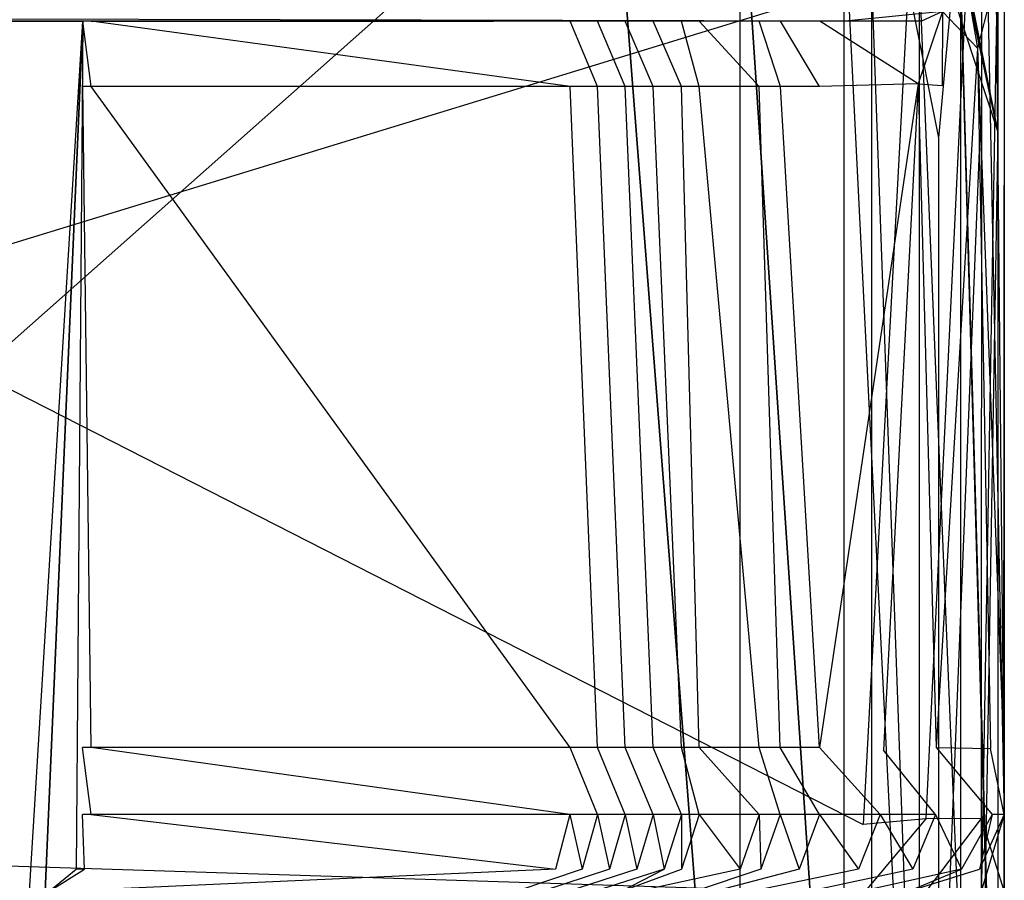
# Model space of a CAD drawing. Extents: x 0 to 0.376, y -0.701 to 0.
# Tile 61 of 62: x 0.293 to 0.373, y -0.104 to -0.035. Entities that reach past the tile are written whole.
import ezdxf

# ---------------------------------------------------------------- set-up
doc = ezdxf.new("R2010")
doc.units = 0
doc.layers.add('L0_WC_N_567710__1___REPLACEMTFO', color=7, linetype='CONTINUOUS')
doc.layers.add('L5_SP_LKASTEN_N_567710__0___REP', color=7, linetype='CONTINUOUS')

msp = doc.modelspace()

# ---------------------------------------------------------------- linework, layer by layer
at = {"layer": 'L0_WC_N_567710__1___REPLACEMTFO', "color": 8}
for points, invisible_edges in [([(0.371149, -0.006246, 0.39894), (0.366596, -0.006419, 0.400031), (0.366663, -0.099438, 0.400031), (0.371149, -0.006246, 0.39894)], 14), ([(0.371149, -0.006246, 0.39894), (0.366663, -0.099438, 0.400031), (0.371138, -0.099419, 0.398817), (0.371149, -0.006246, 0.39894)], 14), ([(0.372988, -0.09941, 0.394354), (0.371149, -0.006246, 0.39894), (0.371138, -0.099419, 0.398817), (0.372988, -0.09941, 0.394354)], 13), ([(0.371149, -0.006246, 0.39894), (0.372988, -0.09941, 0.394354), (0.372999, -0.006237, 0.394477), (0.371149, -0.006246, 0.39894)], 14), ([(0.372988, -0.005678, 0.355492), (0.372988, -0.099366, 0.361514), (0.372988, -0.005622, 0.352803), (0.372988, -0.005678, 0.355492)], 14), ([(0.372988, -0.099355, 0.356548), (0.372988, -0.005622, 0.352803), (0.372988, -0.099366, 0.361514), (0.372988, -0.099355, 0.356548)], 13), ([(0.372988, -0.005622, 0.352803), (0.372988, -0.099355, 0.356548), (0.372988, -0.018012, 0.350519), (0.372988, -0.005622, 0.352803)], 14), ([(0.372988, -0.005678, 0.355492), (0.372988, -0.006125, 0.390235), (0.372988, -0.099402, 0.389944), (0.372988, -0.005678, 0.355492)], 14), ([(0.372988, -0.099366, 0.361514), (0.372988, -0.005678, 0.355492), (0.372988, -0.099402, 0.389944), (0.372988, -0.099366, 0.361514)], 13), ([(0.372999, -0.006237, 0.394477), (0.372988, -0.099402, 0.389944), (0.372988, -0.006125, 0.390235), (0.372999, -0.006237, 0.394477)], 14), ([(0.372988, -0.099402, 0.389944), (0.372999, -0.006237, 0.394477), (0.372988, -0.09941, 0.394354), (0.372988, -0.099402, 0.389944)], 13), ([(0.36161, -0.099906, 0.400031), (0.366596, -0.006419, 0.400031), (0.361576, -0.011627, 0.400031), (0.36161, -0.099906, 0.400031)], 13), ([(0.366596, -0.006419, 0.400031), (0.36161, -0.099906, 0.400031), (0.366663, -0.099438, 0.400031), (0.366596, -0.006419, 0.400031)], 14), ([(0.36161, -0.099906, 0.400031), (0.18806, -0.011476, 0.400031), (0.18806, -0.099906, 0.400031), (0.36161, -0.099906, 0.400031)], 13), ([(0.18806, -0.011476, 0.400031), (0.36161, -0.099906, 0.400031), (0.361576, -0.011627, 0.400031), (0.18806, -0.011476, 0.400031)], 14), ([(0.372988, -0.018012, 0.350519), (0.37294, -0.093723, 0.349764), (0.372316, -0.031475, 0.346355), (0.372988, -0.018012, 0.350519)], 14), ([(0.372988, -0.018012, 0.350519), (0.372988, -0.099355, 0.356548), (0.37294, -0.093723, 0.349764), (0.372988, -0.018012, 0.350519)], 14), ([(0.372316, -0.031475, 0.346355), (0.370826, -0.037241, 0.339947), (0.369974, -0.03217, 0.33603), (0.372316, -0.031475, 0.346355)], 14), ([(0.372316, -0.031475, 0.346355), (0.37294, -0.093723, 0.349764), (0.370826, -0.037241, 0.339947), (0.372316, -0.031475, 0.346355)], 14), ([(0.369974, -0.03217, 0.33603), (0.370826, -0.037241, 0.339947), (0.368013, -0.034268, 0.328619), (0.369974, -0.03217, 0.33603)], 14), ([(0.18806, -0.03466, 0.328431), (0.360152, -0.03506, 0.321638), (0.18806, -0.03506, 0.321638), (0.18806, -0.03466, 0.328431)], 13), ([(0.360152, -0.03506, 0.321638), (0.18806, -0.03466, 0.328431), (0.361498, -0.03466, 0.328431), (0.360152, -0.03506, 0.321638)], 14), ([(0.368013, -0.034268, 0.328619), (0.366306, -0.03506, 0.32163), (0.360152, -0.03506, 0.321638), (0.368013, -0.034268, 0.328619)], 14), ([(0.368013, -0.034268, 0.328619), (0.360152, -0.03506, 0.321638), (0.361498, -0.03466, 0.328431), (0.368013, -0.034268, 0.328619)], 14), ([(0.368013, -0.034268, 0.328619), (0.367969, -0.040235, 0.328474), (0.366049, -0.040104, 0.320409), (0.368013, -0.034268, 0.328619)], 14), ([(0.368013, -0.034268, 0.328619), (0.366049, -0.040104, 0.320409), (0.366306, -0.03506, 0.32163), (0.368013, -0.034268, 0.328619)], 14), ([(0.368013, -0.034268, 0.328619), (0.370826, -0.037241, 0.339947), (0.367969, -0.040235, 0.328474), (0.368013, -0.034268, 0.328619)], 14), ([(0.18806, -0.03506, 0.270791), (0.352102, -0.03506, 0.282978), (0.348901, -0.03506, 0.268099), (0.18806, -0.03506, 0.270791)], 13), ([(0.352102, -0.03506, 0.282978), (0.18806, -0.03506, 0.270791), (0.18806, -0.03506, 0.285576), (0.352102, -0.03506, 0.282978)], 14), ([(0.18806, -0.03506, 0.240894), (0.347181, -0.03506, 0.260091), (0.342269, -0.03506, 0.237187), (0.18806, -0.03506, 0.240894)], 13), ([(0.347181, -0.03506, 0.260091), (0.18806, -0.03506, 0.240894), (0.18806, -0.03506, 0.262997), (0.347181, -0.03506, 0.260091)], 14), ([(0.18806, -0.03506, 0.262997), (0.348901, -0.03506, 0.268099), (0.347181, -0.03506, 0.260091), (0.18806, -0.03506, 0.262997)], 13), ([(0.348901, -0.03506, 0.268099), (0.18806, -0.03506, 0.262997), (0.18806, -0.03506, 0.270791), (0.348901, -0.03506, 0.268099)], 14), ([(0.18806, -0.03506, 0.234224), (0.342269, -0.03506, 0.237187), (0.340831, -0.03506, 0.230466), (0.18806, -0.03506, 0.234224)], 13), ([(0.342269, -0.03506, 0.237187), (0.18806, -0.03506, 0.234224), (0.18806, -0.03506, 0.240894), (0.342269, -0.03506, 0.237187)], 14), ([(0.18806, -0.03506, 0.212961), (0.338535, -0.03506, 0.219706), (0.336249, -0.03506, 0.208974), (0.18806, -0.03506, 0.212961)], 13), ([(0.338535, -0.03506, 0.219706), (0.18806, -0.03506, 0.212961), (0.18806, -0.03506, 0.223593), (0.338535, -0.03506, 0.219706)], 14), ([(0.18806, -0.03506, 0.191698), (0.333985, -0.03506, 0.198323), (0.331739, -0.03506, 0.187728), (0.18806, -0.03506, 0.191698)], 13), ([(0.333985, -0.03506, 0.198323), (0.18806, -0.03506, 0.191698), (0.18806, -0.03506, 0.202329), (0.333985, -0.03506, 0.198323)], 14), ([(0.18806, -0.105331), (0.29197, -0.03506), (0.294239, -0.105331), (0.18806, -0.105331)], 10), ([(0.18806, -0.03506, 0.202329), (0.336249, -0.03506, 0.208974), (0.333985, -0.03506, 0.198323), (0.18806, -0.03506, 0.202329)], 13), ([(0.336249, -0.03506, 0.208974), (0.18806, -0.03506, 0.202329), (0.18806, -0.03506, 0.212961), (0.336249, -0.03506, 0.208974)], 14), ([(0.18806, -0.03506, 0.223593), (0.340831, -0.03506, 0.230466), (0.338535, -0.03506, 0.219706), (0.18806, -0.03506, 0.223593)], 13), ([(0.340831, -0.03506, 0.230466), (0.18806, -0.03506, 0.223593), (0.18806, -0.03506, 0.234224), (0.340831, -0.03506, 0.230466)], 14), ([(0.18806, -0.03506, 0.285576), (0.360152, -0.03506, 0.321638), (0.352102, -0.03506, 0.282978), (0.18806, -0.03506, 0.285576)], 13), ([(0.360152, -0.03506, 0.321638), (0.18806, -0.03506, 0.285576), (0.18806, -0.03506, 0.321638), (0.360152, -0.03506, 0.321638)], 14), ([(0.29267, -0.03506, 0.003302), (0.18806, -0.03506, 0.191698), (0.331739, -0.03506, 0.187728), (0.29267, -0.03506, 0.003302)], 14), ([(0.294239, -0.105331), (0.29197, -0.03506), (0.298545, -0.03506), (0.294239, -0.105331)], 13), ([(0.29267, -0.03506, 0.003302), (0.298545, -0.03506), (0.29197, -0.03506), (0.29267, -0.03506, 0.003302)], 13), ([(0.298545, -0.03506), (0.29267, -0.03506, 0.003302), (0.299238, -0.03506, 0.003303), (0.298545, -0.03506)], 14), ([(0.331739, -0.03506, 0.187728), (0.299238, -0.03506, 0.003303), (0.29267, -0.03506, 0.003302), (0.331739, -0.03506, 0.187728)], 13), ([(0.294239, -0.105331), (0.298545, -0.03506), (0.295039, -0.105331), (0.294239, -0.105331)], 10), ([(0.295039, -0.105331), (0.298545, -0.03506), (0.29551, -0.105331), (0.295039, -0.105331)], 13), ([(0.29551, -0.105331), (0.298545, -0.03506), (0.295816, -0.105331), (0.29551, -0.105331)], 10), ([(0.295816, -0.105331), (0.298545, -0.03506), (0.298015, -0.103508), (0.295816, -0.105331)], 13), ([(0.298015, -0.103508), (0.298545, -0.03506), (0.298545, -0.040327), (0.298015, -0.103508)], 15), ([(0.298545, -0.03506), (0.299237, -0.040327, 0.003298), (0.298545, -0.040327), (0.298545, -0.03506)], 13), ([(0.299237, -0.040327, 0.003298), (0.298545, -0.03506), (0.299238, -0.03506, 0.003303), (0.299237, -0.040327, 0.003298)], 14), ([(0.299238, -0.03506, 0.003303), (0.337917, -0.040327, 0.187711), (0.299237, -0.040327, 0.003298), (0.299238, -0.03506, 0.003303)], 13), ([(0.337917, -0.040327, 0.187711), (0.299238, -0.03506, 0.003303), (0.337917, -0.03506, 0.187715), (0.337917, -0.040327, 0.187711)], 14), ([(0.299238, -0.03506, 0.003303), (0.331739, -0.03506, 0.187728), (0.337917, -0.03506, 0.187715), (0.299238, -0.03506, 0.003303)], 14), ([(0.331739, -0.03506, 0.187728), (0.340141, -0.03506, 0.198305), (0.337917, -0.03506, 0.187715), (0.331739, -0.03506, 0.187728)], 13), ([(0.340141, -0.03506, 0.198305), (0.331739, -0.03506, 0.187728), (0.333985, -0.03506, 0.198323), (0.340141, -0.03506, 0.198305)], 14), ([(0.333985, -0.03506, 0.198323), (0.342381, -0.03506, 0.208949), (0.340141, -0.03506, 0.198305), (0.333985, -0.03506, 0.198323)], 13), ([(0.342381, -0.03506, 0.208949), (0.333985, -0.03506, 0.198323), (0.336249, -0.03506, 0.208974), (0.342381, -0.03506, 0.208949)], 14), ([(0.336249, -0.03506, 0.208974), (0.344643, -0.03506, 0.219677), (0.342381, -0.03506, 0.208949), (0.336249, -0.03506, 0.208974)], 13), ([(0.344643, -0.03506, 0.219677), (0.336249, -0.03506, 0.208974), (0.338535, -0.03506, 0.219706), (0.344643, -0.03506, 0.219677)], 14), ([(0.337917, -0.03506, 0.187715), (0.34014, -0.040327, 0.1983), (0.337917, -0.040327, 0.187711), (0.337917, -0.03506, 0.187715)], 13), ([(0.34014, -0.040327, 0.1983), (0.337917, -0.03506, 0.187715), (0.340141, -0.03506, 0.198305), (0.34014, -0.040327, 0.1983)], 14), ([(0.338535, -0.03506, 0.219706), (0.346917, -0.03506, 0.230433), (0.344643, -0.03506, 0.219677), (0.338535, -0.03506, 0.219706)], 13), ([(0.346917, -0.03506, 0.230433), (0.338535, -0.03506, 0.219706), (0.340831, -0.03506, 0.230466), (0.346917, -0.03506, 0.230433)], 14), ([(0.340141, -0.03506, 0.198305), (0.34238, -0.040327, 0.208944), (0.34014, -0.040327, 0.1983), (0.340141, -0.03506, 0.198305)], 13), ([(0.34238, -0.040327, 0.208944), (0.340141, -0.03506, 0.198305), (0.342381, -0.03506, 0.208949), (0.34238, -0.040327, 0.208944)], 14), ([(0.340831, -0.03506, 0.230466), (0.34834, -0.03506, 0.23715), (0.346917, -0.03506, 0.230433), (0.340831, -0.03506, 0.230466)], 13), ([(0.34834, -0.03506, 0.23715), (0.340831, -0.03506, 0.230466), (0.342269, -0.03506, 0.237187), (0.34834, -0.03506, 0.23715)], 14), ([(0.342269, -0.03506, 0.237187), (0.353207, -0.03506, 0.260061), (0.34834, -0.03506, 0.23715), (0.342269, -0.03506, 0.237187)], 13), ([(0.353207, -0.03506, 0.260061), (0.342269, -0.03506, 0.237187), (0.347181, -0.03506, 0.260091), (0.353207, -0.03506, 0.260061)], 14), ([(0.342381, -0.03506, 0.208949), (0.344643, -0.040327, 0.219671), (0.34238, -0.040327, 0.208944), (0.342381, -0.03506, 0.208949)], 13), ([(0.344643, -0.040327, 0.219671), (0.342381, -0.03506, 0.208949), (0.344643, -0.03506, 0.219677), (0.344643, -0.040327, 0.219671)], 14), ([(0.344643, -0.03506, 0.219677), (0.346916, -0.040327, 0.230427), (0.344643, -0.040327, 0.219671), (0.344643, -0.03506, 0.219677)], 13), ([(0.346916, -0.040327, 0.230427), (0.344643, -0.03506, 0.219677), (0.346917, -0.03506, 0.230433), (0.346916, -0.040327, 0.230427)], 14), ([(0.346917, -0.03506, 0.230433), (0.34834, -0.040327, 0.237144), (0.346916, -0.040327, 0.230427), (0.346917, -0.03506, 0.230433)], 13), ([(0.34834, -0.040327, 0.237144), (0.346917, -0.03506, 0.230433), (0.34834, -0.03506, 0.23715), (0.34834, -0.040327, 0.237144)], 14), ([(0.347181, -0.03506, 0.260091), (0.354911, -0.03506, 0.268069), (0.353207, -0.03506, 0.260061), (0.347181, -0.03506, 0.260091)], 13), ([(0.354911, -0.03506, 0.268069), (0.347181, -0.03506, 0.260091), (0.348901, -0.03506, 0.268099), (0.354911, -0.03506, 0.268069)], 14), ([(0.34834, -0.03506, 0.23715), (0.353207, -0.040327, 0.260054), (0.34834, -0.040327, 0.237144), (0.34834, -0.03506, 0.23715)], 13), ([(0.353207, -0.040327, 0.260054), (0.34834, -0.03506, 0.23715), (0.353207, -0.03506, 0.260061), (0.353207, -0.040327, 0.260054)], 14), ([(0.348901, -0.03506, 0.268099), (0.358083, -0.03506, 0.282953), (0.354911, -0.03506, 0.268069), (0.348901, -0.03506, 0.268099)], 13), ([(0.358083, -0.03506, 0.282953), (0.348901, -0.03506, 0.268099), (0.352102, -0.03506, 0.282978), (0.358083, -0.03506, 0.282953)], 14), ([(0.352102, -0.03506, 0.282978), (0.366306, -0.03506, 0.32163), (0.358083, -0.03506, 0.282953), (0.352102, -0.03506, 0.282978)], 13), ([(0.366306, -0.03506, 0.32163), (0.352102, -0.03506, 0.282978), (0.360152, -0.03506, 0.321638), (0.366306, -0.03506, 0.32163)], 14), ([(0.353207, -0.03506, 0.260061), (0.35491, -0.040327, 0.268062), (0.353207, -0.040327, 0.260054), (0.353207, -0.03506, 0.260061)], 13), ([(0.35491, -0.040327, 0.268062), (0.353207, -0.03506, 0.260061), (0.354911, -0.03506, 0.268069), (0.35491, -0.040327, 0.268062)], 14), ([(0.354911, -0.03506, 0.268069), (0.358082, -0.040327, 0.282945), (0.35491, -0.040327, 0.268062), (0.354911, -0.03506, 0.268069)], 13), ([(0.358082, -0.040327, 0.282945), (0.354911, -0.03506, 0.268069), (0.358083, -0.03506, 0.282953), (0.358082, -0.040327, 0.282945)], 14), ([(0.358083, -0.03506, 0.282953), (0.366049, -0.040104, 0.320409), (0.358082, -0.040327, 0.282945), (0.358083, -0.03506, 0.282953)], 13), ([(0.366049, -0.040104, 0.320409), (0.358083, -0.03506, 0.282953), (0.366306, -0.03506, 0.32163), (0.366049, -0.040104, 0.320409)], 14), ([(0.370826, -0.037241, 0.339947), (0.371888, -0.093765, 0.34501), (0.367495, -0.093694, 0.326925), (0.370826, -0.037241, 0.339947)], 14), ([(0.370826, -0.037241, 0.339947), (0.367495, -0.093694, 0.326925), (0.367969, -0.040235, 0.328474), (0.370826, -0.037241, 0.339947)], 14), ([(0.370826, -0.037241, 0.339947), (0.37294, -0.093723, 0.349764), (0.371888, -0.093765, 0.34501), (0.370826, -0.037241, 0.339947)], 14), ([(0.298015, -0.103508), (0.298545, -0.040327), (0.29854, -0.093689), (0.298015, -0.103508)], 15), ([(0.298545, -0.040327), (0.299223, -0.093689, 0.003257), (0.29854, -0.093689), (0.298545, -0.040327)], 13), ([(0.299223, -0.093689, 0.003257), (0.298545, -0.040327), (0.299237, -0.040327, 0.003298), (0.299223, -0.093689, 0.003257)], 14), ([(0.299237, -0.040327, 0.003298), (0.337913, -0.093689, 0.187668), (0.299223, -0.093689, 0.003257), (0.299237, -0.040327, 0.003298)], 13), ([(0.337913, -0.093689, 0.187668), (0.299237, -0.040327, 0.003298), (0.337917, -0.040327, 0.187711), (0.337913, -0.093689, 0.187668)], 14), ([(0.337917, -0.040327, 0.187711), (0.340136, -0.093689, 0.198252), (0.337913, -0.093689, 0.187668), (0.337917, -0.040327, 0.187711)], 13), ([(0.340136, -0.093689, 0.198252), (0.337917, -0.040327, 0.187711), (0.34014, -0.040327, 0.1983), (0.340136, -0.093689, 0.198252)], 14), ([(0.34014, -0.040327, 0.1983), (0.342375, -0.093689, 0.208891), (0.340136, -0.093689, 0.198252), (0.34014, -0.040327, 0.1983)], 13), ([(0.342375, -0.093689, 0.208891), (0.34014, -0.040327, 0.1983), (0.34238, -0.040327, 0.208944), (0.342375, -0.093689, 0.208891)], 14), ([(0.34238, -0.040327, 0.208944), (0.344637, -0.093689, 0.219614), (0.342375, -0.093689, 0.208891), (0.34238, -0.040327, 0.208944)], 13), ([(0.344637, -0.093689, 0.219614), (0.34238, -0.040327, 0.208944), (0.344643, -0.040327, 0.219671), (0.344637, -0.093689, 0.219614)], 14), ([(0.344643, -0.040327, 0.219671), (0.346911, -0.093689, 0.230365), (0.344637, -0.093689, 0.219614), (0.344643, -0.040327, 0.219671)], 13), ([(0.346911, -0.093689, 0.230365), (0.344643, -0.040327, 0.219671), (0.346916, -0.040327, 0.230427), (0.346911, -0.093689, 0.230365)], 14), ([(0.346916, -0.040327, 0.230427), (0.348334, -0.093689, 0.23708), (0.346911, -0.093689, 0.230365), (0.346916, -0.040327, 0.230427)], 13), ([(0.348334, -0.093689, 0.23708), (0.346916, -0.040327, 0.230427), (0.34834, -0.040327, 0.237144), (0.348334, -0.093689, 0.23708)], 14), ([(0.34834, -0.040327, 0.237144), (0.3532, -0.093689, 0.25998), (0.348334, -0.093689, 0.23708), (0.34834, -0.040327, 0.237144)], 13), ([(0.3532, -0.093689, 0.25998), (0.34834, -0.040327, 0.237144), (0.353207, -0.040327, 0.260054), (0.3532, -0.093689, 0.25998)], 14), ([(0.353207, -0.040327, 0.260054), (0.354903, -0.093689, 0.267984), (0.3532, -0.093689, 0.25998), (0.353207, -0.040327, 0.260054)], 13), ([(0.354903, -0.093689, 0.267984), (0.353207, -0.040327, 0.260054), (0.35491, -0.040327, 0.268062), (0.354903, -0.093689, 0.267984)], 14), ([(0.35491, -0.040327, 0.268062), (0.358075, -0.093689, 0.282861), (0.354903, -0.093689, 0.267984), (0.35491, -0.040327, 0.268062)], 13), ([(0.358075, -0.093689, 0.282861), (0.35491, -0.040327, 0.268062), (0.358082, -0.040327, 0.282945), (0.358075, -0.093689, 0.282861)], 14), ([(0.358075, -0.093689, 0.282861), (0.366049, -0.040104, 0.320409), (0.363237, -0.093917, 0.307064), (0.358075, -0.093689, 0.282861)], 13), ([(0.366049, -0.040104, 0.320409), (0.358075, -0.093689, 0.282861), (0.358082, -0.040327, 0.282945), (0.366049, -0.040104, 0.320409)], 14), ([(0.366049, -0.040104, 0.320409), (0.367495, -0.093694, 0.326925), (0.363237, -0.093917, 0.307064), (0.366049, -0.040104, 0.320409)], 14), ([(0.366049, -0.040104, 0.320409), (0.367969, -0.040235, 0.328474), (0.367495, -0.093694, 0.326925), (0.366049, -0.040104, 0.320409)], 14), ([(0.298015, -0.103508), (0.29854, -0.093689), (0.29854, -0.099105), (0.298015, -0.103508)], 15), ([(0.29854, -0.093689), (0.299222, -0.099105, 0.003252), (0.29854, -0.099105), (0.29854, -0.093689)], 13), ([(0.299222, -0.099105, 0.003252), (0.29854, -0.093689), (0.299223, -0.093689, 0.003257), (0.299222, -0.099105, 0.003252)], 14), ([(0.299223, -0.093689, 0.003257), (0.337912, -0.099105, 0.187662), (0.299222, -0.099105, 0.003252), (0.299223, -0.093689, 0.003257)], 13), ([(0.337912, -0.099105, 0.187662), (0.299223, -0.093689, 0.003257), (0.337913, -0.093689, 0.187668), (0.337912, -0.099105, 0.187662)], 14), ([(0.337913, -0.093689, 0.187668), (0.340135, -0.099105, 0.198247), (0.337912, -0.099105, 0.187662), (0.337913, -0.093689, 0.187668)], 13), ([(0.340135, -0.099105, 0.198247), (0.337913, -0.093689, 0.187668), (0.340136, -0.093689, 0.198252), (0.340135, -0.099105, 0.198247)], 14), ([(0.340136, -0.093689, 0.198252), (0.342375, -0.099105, 0.208886), (0.340135, -0.099105, 0.198247), (0.340136, -0.093689, 0.198252)], 13), ([(0.342375, -0.099105, 0.208886), (0.340136, -0.093689, 0.198252), (0.342375, -0.093689, 0.208891), (0.342375, -0.099105, 0.208886)], 14), ([(0.342375, -0.093689, 0.208891), (0.344637, -0.099105, 0.219608), (0.342375, -0.099105, 0.208886), (0.342375, -0.093689, 0.208891)], 13), ([(0.344637, -0.099105, 0.219608), (0.342375, -0.093689, 0.208891), (0.344637, -0.093689, 0.219614), (0.344637, -0.099105, 0.219608)], 14), ([(0.344637, -0.093689, 0.219614), (0.34691, -0.099105, 0.230359), (0.344637, -0.099105, 0.219608), (0.344637, -0.093689, 0.219614)], 13), ([(0.34691, -0.099105, 0.230359), (0.344637, -0.093689, 0.219614), (0.346911, -0.093689, 0.230365), (0.34691, -0.099105, 0.230359)], 14), ([(0.346911, -0.093689, 0.230365), (0.348334, -0.099105, 0.237073), (0.34691, -0.099105, 0.230359), (0.346911, -0.093689, 0.230365)], 13), ([(0.348334, -0.099105, 0.237073), (0.346911, -0.093689, 0.230365), (0.348334, -0.093689, 0.23708), (0.348334, -0.099105, 0.237073)], 14), ([(0.348334, -0.093689, 0.23708), (0.353199, -0.099105, 0.259972), (0.348334, -0.099105, 0.237073), (0.348334, -0.093689, 0.23708)], 13), ([(0.353199, -0.099105, 0.259972), (0.348334, -0.093689, 0.23708), (0.3532, -0.093689, 0.25998), (0.353199, -0.099105, 0.259972)], 14), ([(0.3532, -0.093689, 0.25998), (0.354903, -0.099105, 0.267976), (0.353199, -0.099105, 0.259972), (0.3532, -0.093689, 0.25998)], 13), ([(0.354903, -0.099105, 0.267976), (0.3532, -0.093689, 0.25998), (0.354903, -0.093689, 0.267984), (0.354903, -0.099105, 0.267976)], 14), ([(0.354903, -0.093689, 0.267984), (0.358074, -0.099105, 0.282852), (0.354903, -0.099105, 0.267976), (0.354903, -0.093689, 0.267984)], 13), ([(0.358074, -0.099105, 0.282852), (0.354903, -0.093689, 0.267984), (0.358075, -0.093689, 0.282861), (0.358074, -0.099105, 0.282852)], 14), ([(0.358075, -0.093689, 0.282861), (0.362972, -0.099105, 0.305809), (0.358074, -0.099105, 0.282852), (0.358075, -0.093689, 0.282861)], 13), ([(0.362972, -0.099105, 0.305809), (0.358075, -0.093689, 0.282861), (0.363237, -0.093917, 0.307064), (0.362972, -0.099105, 0.305809)], 14), ([(0.367444, -0.099105, 0.326759), (0.363237, -0.093917, 0.307064), (0.367495, -0.093694, 0.326925), (0.367444, -0.099105, 0.326759)], 14), ([(0.367495, -0.093694, 0.326925), (0.372009, -0.099105, 0.345786), (0.367444, -0.099105, 0.326759), (0.367495, -0.093694, 0.326925)], 14), ([(0.367495, -0.093694, 0.326925), (0.371888, -0.093765, 0.34501), (0.372009, -0.099105, 0.345786), (0.367495, -0.093694, 0.326925)], 14), ([(0.372988, -0.099105, 0.350298), (0.371888, -0.093765, 0.34501), (0.37294, -0.093723, 0.349764), (0.372988, -0.099105, 0.350298)], 14), ([(0.371888, -0.093765, 0.34501), (0.372988, -0.099105, 0.350298), (0.372009, -0.099105, 0.345786), (0.371888, -0.093765, 0.34501)], 13), ([(0.37294, -0.093723, 0.349764), (0.372988, -0.099355, 0.356548), (0.372988, -0.099105, 0.350298), (0.37294, -0.093723, 0.349764)], 14), ([(0.363237, -0.093917, 0.307064), (0.367444, -0.099105, 0.326759), (0.362972, -0.099105, 0.305809), (0.363237, -0.093917, 0.307064)], 13), ([(0.29854, -0.099105), (0.298684, -0.103508, 0.003255), (0.298015, -0.103508), (0.29854, -0.099105)], 13), ([(0.298684, -0.103508, 0.003255), (0.29854, -0.099105), (0.299222, -0.099105, 0.003252), (0.298684, -0.103508, 0.003255)], 14), ([(0.299222, -0.099105, 0.003252), (0.336729, -0.103508, 0.188091), (0.298684, -0.103508, 0.003255), (0.299222, -0.099105, 0.003252)], 14), ([(0.337912, -0.099105, 0.187662), (0.336729, -0.103508, 0.188091), (0.299222, -0.099105, 0.003252), (0.337912, -0.099105, 0.187662)], 14), ([(0.337912, -0.099105, 0.187662), (0.338902, -0.103508, 0.198638), (0.336729, -0.103508, 0.188091), (0.337912, -0.099105, 0.187662)], 14), ([(0.340135, -0.099105, 0.198247), (0.338902, -0.103508, 0.198638), (0.337912, -0.099105, 0.187662), (0.340135, -0.099105, 0.198247)], 14), ([(0.340135, -0.099105, 0.198247), (0.341091, -0.103508, 0.209238), (0.338902, -0.103508, 0.198638), (0.340135, -0.099105, 0.198247)], 14), ([(0.342375, -0.099105, 0.208886), (0.341091, -0.103508, 0.209238), (0.340135, -0.099105, 0.198247), (0.342375, -0.099105, 0.208886)], 14), ([(0.342375, -0.099105, 0.208886), (0.343303, -0.103507, 0.219922), (0.341091, -0.103508, 0.209238), (0.342375, -0.099105, 0.208886)], 14), ([(0.344637, -0.099105, 0.219608), (0.343303, -0.103507, 0.219922), (0.342375, -0.099105, 0.208886), (0.344637, -0.099105, 0.219608)], 14), ([(0.344637, -0.099105, 0.219608), (0.345525, -0.103507, 0.230636), (0.343303, -0.103507, 0.219922), (0.344637, -0.099105, 0.219608)], 14), ([(0.34691, -0.099105, 0.230359), (0.345525, -0.103507, 0.230636), (0.344637, -0.099105, 0.219608), (0.34691, -0.099105, 0.230359)], 14), ([(0.34691, -0.099105, 0.230359), (0.346916, -0.103507, 0.23732), (0.345525, -0.103507, 0.230636), (0.34691, -0.099105, 0.230359)], 14), ([(0.348334, -0.099105, 0.237073), (0.346916, -0.103507, 0.23732), (0.34691, -0.099105, 0.230359), (0.348334, -0.099105, 0.237073)], 14), ([(0.348334, -0.099105, 0.237073), (0.351673, -0.103507, 0.260133), (0.346916, -0.103507, 0.23732), (0.348334, -0.099105, 0.237073)], 14), ([(0.353199, -0.099105, 0.259972), (0.351673, -0.103507, 0.260133), (0.348334, -0.099105, 0.237073), (0.353199, -0.099105, 0.259972)], 14), ([(0.353199, -0.099105, 0.259972), (0.353338, -0.103507, 0.268107), (0.351673, -0.103507, 0.260133), (0.353199, -0.099105, 0.259972)], 14), ([(0.354903, -0.099105, 0.267976), (0.353338, -0.103507, 0.268107), (0.353199, -0.099105, 0.259972), (0.354903, -0.099105, 0.267976)], 14), ([(0.354903, -0.099105, 0.267976), (0.356439, -0.103507, 0.282927), (0.353338, -0.103507, 0.268107), (0.354903, -0.099105, 0.267976)], 14), ([(0.358074, -0.099105, 0.282852), (0.356439, -0.103507, 0.282927), (0.354903, -0.099105, 0.267976), (0.358074, -0.099105, 0.282852)], 14), ([(0.358074, -0.099105, 0.282852), (0.361228, -0.103507, 0.305799), (0.356439, -0.103507, 0.282927), (0.358074, -0.099105, 0.282852)], 14), ([(0.362972, -0.099105, 0.305809), (0.361228, -0.103507, 0.305799), (0.358074, -0.099105, 0.282852), (0.362972, -0.099105, 0.305809)], 14), ([(0.362972, -0.099105, 0.305809), (0.365598, -0.103507, 0.326663), (0.361228, -0.103507, 0.305799), (0.362972, -0.099105, 0.305809)], 14), ([(0.367444, -0.099105, 0.326759), (0.365598, -0.103507, 0.326663), (0.362972, -0.099105, 0.305809), (0.367444, -0.099105, 0.326759)], 14), ([(0.367444, -0.099105, 0.326759), (0.369553, -0.103507, 0.345538), (0.365598, -0.103507, 0.326663), (0.367444, -0.099105, 0.326759)], 14), ([(0.36667, -0.10533, 0.400031), (0.371138, -0.099419, 0.398817), (0.366663, -0.099438, 0.400031), (0.36667, -0.10533, 0.400031)], 13), ([(0.371138, -0.099419, 0.398817), (0.36667, -0.10533, 0.400031), (0.371136, -0.105327, 0.398804), (0.371138, -0.099419, 0.398817)], 14), ([(0.372009, -0.099105, 0.345786), (0.369553, -0.103507, 0.345538), (0.367444, -0.099105, 0.326759), (0.372009, -0.099105, 0.345786)], 14), ([(0.372009, -0.099105, 0.345786), (0.37099, -0.103507, 0.349888), (0.369553, -0.103507, 0.345538), (0.372009, -0.099105, 0.345786)], 14), ([(0.372988, -0.099105, 0.350298), (0.371121, -0.105328, 0.352107), (0.37099, -0.103507, 0.349888), (0.372988, -0.099105, 0.350298)], 14), ([(0.372988, -0.099105, 0.350298), (0.37099, -0.103507, 0.349888), (0.372009, -0.099105, 0.345786), (0.372988, -0.099105, 0.350298)], 14), ([(0.372988, -0.099105, 0.350298), (0.372986, -0.105331, 0.356508), (0.371121, -0.105328, 0.352107), (0.372988, -0.099105, 0.350298)], 14), ([(0.372986, -0.105318, 0.394341), (0.371138, -0.099419, 0.398817), (0.371136, -0.105327, 0.398804), (0.372986, -0.105318, 0.394341)], 13), ([(0.371138, -0.099419, 0.398817), (0.372986, -0.105318, 0.394341), (0.372988, -0.09941, 0.394354), (0.371138, -0.099419, 0.398817)], 14), ([(0.372988, -0.099105, 0.350298), (0.372988, -0.099355, 0.356548), (0.372986, -0.105331, 0.356508), (0.372988, -0.099105, 0.350298)], 14), ([(0.372988, -0.099355, 0.356548), (0.372986, -0.105331, 0.361408), (0.372986, -0.105331, 0.356508), (0.372988, -0.099355, 0.356548)], 13), ([(0.372986, -0.105331, 0.361408), (0.372988, -0.099355, 0.356548), (0.372988, -0.099366, 0.361514), (0.372986, -0.105331, 0.361408)], 14), ([(0.372988, -0.099366, 0.361514), (0.372986, -0.10532, 0.389914), (0.372986, -0.105331, 0.361408), (0.372988, -0.099366, 0.361514)], 13), ([(0.372986, -0.10532, 0.389914), (0.372988, -0.099366, 0.361514), (0.372988, -0.099402, 0.389944), (0.372986, -0.10532, 0.389914)], 14), ([(0.372988, -0.099402, 0.389944), (0.372986, -0.105318, 0.394341), (0.372986, -0.10532, 0.389914), (0.372988, -0.099402, 0.389944)], 13), ([(0.372986, -0.105318, 0.394341), (0.372988, -0.099402, 0.389944), (0.372988, -0.09941, 0.394354), (0.372986, -0.105318, 0.394341)], 14), ([(0.361615, -0.10546, 0.400031), (0.18806, -0.099906, 0.400031), (0.18806, -0.10546, 0.400031), (0.361615, -0.10546, 0.400031)], 13), ([(0.18806, -0.099906, 0.400031), (0.361615, -0.10546, 0.400031), (0.36161, -0.099906, 0.400031), (0.18806, -0.099906, 0.400031)], 14), ([(0.361615, -0.10546, 0.400031), (0.366663, -0.099438, 0.400031), (0.36161, -0.099906, 0.400031), (0.361615, -0.10546, 0.400031)], 13), ([(0.366663, -0.099438, 0.400031), (0.361615, -0.10546, 0.400031), (0.36667, -0.10533, 0.400031), (0.366663, -0.099438, 0.400031)], 14), ([(0.298684, -0.103508, 0.003255), (0.295816, -0.105331), (0.298015, -0.103508), (0.298684, -0.103508, 0.003255)], 13), ([(0.295816, -0.105331), (0.298684, -0.103508, 0.003255), (0.296468, -0.105331, 0.003274), (0.295816, -0.105331)], 14), ([(0.336729, -0.103508, 0.188091), (0.296468, -0.105331, 0.003274), (0.298684, -0.103508, 0.003255), (0.336729, -0.103508, 0.188091)], 14), ([(0.333524, -0.105331, 0.189187), (0.296468, -0.105331, 0.003274), (0.336729, -0.103508, 0.188091), (0.333524, -0.105331, 0.189187)], 14), ([(0.338902, -0.103508, 0.198638), (0.333524, -0.105331, 0.189187), (0.336729, -0.103508, 0.188091), (0.338902, -0.103508, 0.198638)], 14), ([(0.335622, -0.105331, 0.199702), (0.333524, -0.105331, 0.189187), (0.338902, -0.103508, 0.198638), (0.335622, -0.105331, 0.199702)], 14), ([(0.341091, -0.103508, 0.209238), (0.335622, -0.105331, 0.199702), (0.338902, -0.103508, 0.198638), (0.341091, -0.103508, 0.209238)], 14), ([(0.337736, -0.105331, 0.21027), (0.335622, -0.105331, 0.199702), (0.341091, -0.103508, 0.209238), (0.337736, -0.105331, 0.21027)], 14), ([(0.343303, -0.103507, 0.219922), (0.337736, -0.105331, 0.21027), (0.341091, -0.103508, 0.209238), (0.343303, -0.103507, 0.219922)], 14), ([(0.339872, -0.105331, 0.220924), (0.337736, -0.105331, 0.21027), (0.343303, -0.103507, 0.219922), (0.339872, -0.105331, 0.220924)], 14), ([(0.345525, -0.103507, 0.230636), (0.339872, -0.105331, 0.220924), (0.343303, -0.103507, 0.219922), (0.345525, -0.103507, 0.230636)], 14), ([(0.342019, -0.105331, 0.231609), (0.339872, -0.105331, 0.220924), (0.345525, -0.103507, 0.230636), (0.342019, -0.105331, 0.231609)], 14), ([(0.346916, -0.103507, 0.23732), (0.342019, -0.105331, 0.231609), (0.345525, -0.103507, 0.230636), (0.346916, -0.103507, 0.23732)], 13), ([(0.342019, -0.105331, 0.231609), (0.346916, -0.103507, 0.23732), (0.34336, -0.105331, 0.238267), (0.342019, -0.105331, 0.231609)], 14), ([(0.351673, -0.103507, 0.260133), (0.34336, -0.105331, 0.238267), (0.346916, -0.103507, 0.23732), (0.351673, -0.103507, 0.260133)], 14), ([(0.347955, -0.105331, 0.261013), (0.34336, -0.105331, 0.238267), (0.351673, -0.103507, 0.260133), (0.347955, -0.105331, 0.261013)], 14), ([(0.353338, -0.103507, 0.268107), (0.347955, -0.105331, 0.261013), (0.351673, -0.103507, 0.260133), (0.353338, -0.103507, 0.268107)], 14), ([(0.349563, -0.105331, 0.268961), (0.347955, -0.105331, 0.261013), (0.353338, -0.103507, 0.268107), (0.349563, -0.105331, 0.268961)], 14), ([(0.356439, -0.103507, 0.282927), (0.349563, -0.105331, 0.268961), (0.353338, -0.103507, 0.268107), (0.356439, -0.103507, 0.282927)], 14), ([(0.352558, -0.105331, 0.283739), (0.349563, -0.105331, 0.268961), (0.356439, -0.103507, 0.282927), (0.352558, -0.105331, 0.283739)], 14), ([(0.361228, -0.103507, 0.305799), (0.352558, -0.105331, 0.283739), (0.356439, -0.103507, 0.282927), (0.361228, -0.103507, 0.305799)], 14), ([(0.357185, -0.10533, 0.306549), (0.352558, -0.105331, 0.283739), (0.361228, -0.103507, 0.305799), (0.357185, -0.10533, 0.306549)], 14), ([(0.365598, -0.103507, 0.326663), (0.357185, -0.10533, 0.306549), (0.361228, -0.103507, 0.305799), (0.365598, -0.103507, 0.326663)], 14), ([(0.361406, -0.10533, 0.327346), (0.357185, -0.10533, 0.306549), (0.365598, -0.103507, 0.326663), (0.361406, -0.10533, 0.327346)], 14), ([(0.369553, -0.103507, 0.345538), (0.361406, -0.10533, 0.327346), (0.365598, -0.103507, 0.326663), (0.369553, -0.103507, 0.345538)], 14), ([(0.365212, -0.10533, 0.346094), (0.361406, -0.10533, 0.327346), (0.369553, -0.103507, 0.345538), (0.365212, -0.10533, 0.346094)], 14), ([(0.37099, -0.103507, 0.349888), (0.365212, -0.10533, 0.346094), (0.369553, -0.103507, 0.345538), (0.37099, -0.103507, 0.349888)], 13), ([(0.365212, -0.10533, 0.346094), (0.37099, -0.103507, 0.349888), (0.366616, -0.10533, 0.350282), (0.365212, -0.10533, 0.346094)], 14), ([(0.371121, -0.105328, 0.352107), (0.366616, -0.10533, 0.350282), (0.37099, -0.103507, 0.349888), (0.371121, -0.105328, 0.352107)], 14)]:
    msp.add_3dface(points, dxfattribs=dict(at, invisible_edges=invisible_edges))
at = {"layer": 'L5_SP_LKASTEN_N_567710__0___REP', "color": 8}
for points, invisible_edges in [([(0.340728, -0.010198, 0.800156), (0.18806, -0.010198, 0.800156), (0.18806, -0.085094, 0.800156), (0.340728, -0.010198, 0.800156)], 14), ([(0.349517, -0.011948, 0.800156), (0.340728, -0.010198, 0.800156), (0.18806, -0.085094, 0.800156), (0.349517, -0.011948, 0.800156)], 14), ([(0.356116, -0.01636, 0.800156), (0.349517, -0.011948, 0.800156), (0.18806, -0.085094, 0.800156), (0.356116, -0.01636, 0.800156)], 14), ([(0.360526, -0.022964, 0.800156), (0.356116, -0.01636, 0.800156), (0.18806, -0.085094, 0.800156), (0.360526, -0.022964, 0.800156)], 14), ([(0.341263, -0.01801, 0.400031), (0.18806, -0.153703, 0.400031), (0.18806, -0.01801, 0.400031), (0.341263, -0.01801, 0.400031)], 13), ([(0.18806, -0.153703, 0.400031), (0.341263, -0.01801, 0.400031), (0.341263, -0.153703, 0.400031), (0.18806, -0.153703, 0.400031)], 10), ([(0.341263, -0.153703, 0.400031), (0.341263, -0.01801, 0.400031), (0.351634, -0.151638, 0.400031), (0.341263, -0.153703, 0.400031)], 13), ([(0.351634, -0.151638, 0.400031), (0.341263, -0.01801, 0.400031), (0.351635, -0.020074, 0.400031), (0.351634, -0.151638, 0.400031)], 10), ([(0.351634, -0.151638, 0.400031), (0.351635, -0.020074, 0.400031), (0.360029, -0.146022, 0.400031), (0.351634, -0.151638, 0.400031)], 13), ([(0.360029, -0.146022, 0.400031), (0.351635, -0.020074, 0.400031), (0.36003, -0.025687, 0.400031), (0.360029, -0.146022, 0.400031)], 10), ([(0.362274, -0.031758, 0.800156), (0.360526, -0.022964, 0.800156), (0.18806, -0.085094, 0.800156), (0.362274, -0.031758, 0.800156)], 14), ([(0.360029, -0.146022, 0.400031), (0.36003, -0.025687, 0.400031), (0.365639, -0.137617, 0.400031), (0.360029, -0.146022, 0.400031)], 13), ([(0.365639, -0.137617, 0.400031), (0.36003, -0.025687, 0.400031), (0.365639, -0.034088, 0.400031), (0.365639, -0.137617, 0.400031)], 15), ([(0.36612, -0.031379, 0.800156), (0.370598, -0.139145, 0.798298), (0.370594, -0.030938, 0.798297), (0.36612, -0.031379, 0.800156)], 14), ([(0.372465, -0.138084, 0.74729), (0.369466, -0.031062, 0.7449), (0.372465, -0.030754, 0.747271), (0.372465, -0.138084, 0.74729)], 14), ([(0.369466, -0.031062, 0.7449), (0.372465, -0.137945, 0.742548), (0.372465, -0.030754, 0.742526), (0.369466, -0.031062, 0.7449)], 14), ([(0.370126, -0.032936, 0.715936), (0.372465, -0.030754, 0.733537), (0.372465, -0.043997, 0.720584), (0.370126, -0.032936, 0.715936)], 13), ([(0.370598, -0.139145, 0.798298), (0.372465, -0.030754, 0.793811), (0.370594, -0.030938, 0.798297), (0.370598, -0.139145, 0.798298)], 14), ([(0.372465, -0.030754, 0.793811), (0.370598, -0.139145, 0.798298), (0.372465, -0.139236, 0.793811), (0.372465, -0.030754, 0.793811)], 13), ([(0.372465, -0.137875, 0.740177), (0.372465, -0.030754, 0.742526), (0.372465, -0.137945, 0.742548), (0.372465, -0.137875, 0.740177)], 13), ([(0.372465, -0.030754, 0.742526), (0.372465, -0.137875, 0.740177), (0.372465, -0.030754, 0.740154), (0.372465, -0.030754, 0.742526)], 14), ([(0.372465, -0.138153, 0.749662), (0.372465, -0.030754, 0.791356), (0.372465, -0.139164, 0.791357), (0.372465, -0.138153, 0.749662)], 13), ([(0.372465, -0.030754, 0.791356), (0.372465, -0.138153, 0.749662), (0.372465, -0.030754, 0.749643), (0.372465, -0.030754, 0.791356)], 14), ([(0.372465, -0.138084, 0.74729), (0.372465, -0.030754, 0.749643), (0.372465, -0.138153, 0.749662), (0.372465, -0.138084, 0.74729)], 13), ([(0.372465, -0.030754, 0.749643), (0.372465, -0.138084, 0.74729), (0.372465, -0.030754, 0.747271), (0.372465, -0.030754, 0.749643)], 14), ([(0.372465, -0.137119, 0.721512), (0.372465, -0.030754, 0.740154), (0.372465, -0.137875, 0.740177), (0.372465, -0.137119, 0.721512)], 13), ([(0.372465, -0.030754, 0.740154), (0.372465, -0.137119, 0.721512), (0.372465, -0.030754, 0.733537), (0.372465, -0.030754, 0.740154)], 14), ([(0.372465, -0.139164, 0.791357), (0.372465, -0.030754, 0.793811), (0.372465, -0.139236, 0.793811), (0.372465, -0.139164, 0.791357)], 13), ([(0.372465, -0.030754, 0.793811), (0.372465, -0.139164, 0.791357), (0.372465, -0.030754, 0.791356), (0.372465, -0.030754, 0.793811)], 14), ([(0.372465, -0.136739, 0.708559), (0.372465, -0.030754, 0.733537), (0.372465, -0.137119, 0.721512), (0.372465, -0.136739, 0.708559)], 13), ([(0.372465, -0.030754, 0.733537), (0.372465, -0.136739, 0.708559), (0.372465, -0.043997, 0.720584), (0.372465, -0.030754, 0.733537)], 14), ([(0.362274, -0.031758, 0.800156), (0.18806, -0.085094, 0.800156), (0.362274, -0.138418, 0.800156), (0.362274, -0.031758, 0.800156)], 14), ([(0.362274, -0.031758, 0.800156), (0.36612, -0.138797, 0.800156), (0.36612, -0.031379, 0.800156), (0.362274, -0.031758, 0.800156)], 14), ([(0.36612, -0.138797, 0.800156), (0.362274, -0.031758, 0.800156), (0.362274, -0.138418, 0.800156), (0.36612, -0.138797, 0.800156)], 13), ([(0.370598, -0.139145, 0.798298), (0.36612, -0.031379, 0.800156), (0.36612, -0.138797, 0.800156), (0.370598, -0.139145, 0.798298)], 13), ([(0.369466, -0.031062, 0.7449), (0.372465, -0.138084, 0.74729), (0.369465, -0.137719, 0.744928), (0.369466, -0.031062, 0.7449)], 13), ([(0.372465, -0.137945, 0.742548), (0.369466, -0.031062, 0.7449), (0.369465, -0.137719, 0.744928), (0.372465, -0.137945, 0.742548)], 13), ([(0.370126, -0.032239, 0.404795), (0.372465, -0.043997, 0.404795), (0.368777, -0.032792, 0.401426), (0.370126, -0.032239, 0.404795)], 14), ([(0.370126, -0.032239, 0.404795), (0.372465, -0.043997, 0.407248), (0.372465, -0.043997, 0.404795), (0.370126, -0.032239, 0.404795)], 13), ([(0.372465, -0.043997, 0.407248), (0.370126, -0.032239, 0.404795), (0.370126, -0.032244, 0.407212), (0.372465, -0.043997, 0.407248)], 14), ([(0.370126, -0.032244, 0.407212), (0.370126, -0.032919, 0.708189), (0.372465, -0.043997, 0.407248), (0.370126, -0.032244, 0.407212)], 14), ([(0.368777, -0.032792, 0.401426), (0.367702, -0.044466, 0.400031), (0.365639, -0.034088, 0.400031), (0.368777, -0.032792, 0.401426)], 13), ([(0.367702, -0.044466, 0.400031), (0.368777, -0.032792, 0.401426), (0.371061, -0.044135, 0.401426), (0.367702, -0.044466, 0.400031)], 14), ([(0.368777, -0.032792, 0.401426), (0.372465, -0.043997, 0.404795), (0.371061, -0.044135, 0.401426), (0.368777, -0.032792, 0.401426)], 14), ([(0.370126, -0.032919, 0.708189), (0.372465, -0.043997, 0.720584), (0.372465, -0.043997, 0.712721), (0.370126, -0.032919, 0.708189)], 13), ([(0.372465, -0.043997, 0.720584), (0.370126, -0.032919, 0.708189), (0.370126, -0.032936, 0.715936), (0.372465, -0.043997, 0.720584)], 14), ([(0.370126, -0.032919, 0.708189), (0.372465, -0.043997, 0.712721), (0.372465, -0.043997, 0.407248), (0.370126, -0.032919, 0.708189)], 14), ([(0.365639, -0.137617, 0.400031), (0.365639, -0.034088, 0.400031), (0.367702, -0.127233, 0.400031), (0.365639, -0.137617, 0.400031)], 15), ([(0.367702, -0.127233, 0.400031), (0.365639, -0.034088, 0.400031), (0.367702, -0.044466, 0.400031), (0.367702, -0.127233, 0.400031)], 15), ([(0.371061, -0.044135, 0.401426), (0.367702, -0.127233, 0.400031), (0.367702, -0.044466, 0.400031), (0.371061, -0.044135, 0.401426)], 13), ([(0.367702, -0.127233, 0.400031), (0.371061, -0.044135, 0.401426), (0.371058, -0.127633, 0.401426), (0.367702, -0.127233, 0.400031)], 14), ([(0.371058, -0.127633, 0.401426), (0.372465, -0.043997, 0.404795), (0.372465, -0.127842, 0.404795), (0.371058, -0.127633, 0.401426)], 13), ([(0.372465, -0.043997, 0.404795), (0.371058, -0.127633, 0.401426), (0.371061, -0.044135, 0.401426), (0.372465, -0.043997, 0.404795)], 14), ([(0.372465, -0.127911, 0.407155), (0.372465, -0.043997, 0.712721), (0.372465, -0.136518, 0.700996), (0.372465, -0.127911, 0.407155)], 13), ([(0.372465, -0.043997, 0.712721), (0.372465, -0.127911, 0.407155), (0.372465, -0.043997, 0.407248), (0.372465, -0.043997, 0.712721)], 14), ([(0.372465, -0.127842, 0.404795), (0.372465, -0.043997, 0.407248), (0.372465, -0.127911, 0.407155), (0.372465, -0.127842, 0.404795)], 13), ([(0.372465, -0.043997, 0.407248), (0.372465, -0.127842, 0.404795), (0.372465, -0.043997, 0.404795), (0.372465, -0.043997, 0.407248)], 14), ([(0.372465, -0.136518, 0.700996), (0.372465, -0.043997, 0.720584), (0.372465, -0.136739, 0.708559), (0.372465, -0.136518, 0.700996)], 13), ([(0.372465, -0.043997, 0.720584), (0.372465, -0.136518, 0.700996), (0.372465, -0.043997, 0.712721), (0.372465, -0.043997, 0.720584)], 14), ([(0.362274, -0.138418, 0.800156), (0.18806, -0.085094, 0.800156), (0.360525, -0.147218, 0.800156), (0.362274, -0.138418, 0.800156)], 14), ([(0.360525, -0.147218, 0.800156), (0.18806, -0.085094, 0.800156), (0.356115, -0.153826, 0.800156), (0.360525, -0.147218, 0.800156)], 14), ([(0.356115, -0.153826, 0.800156), (0.18806, -0.085094, 0.800156), (0.349515, -0.158241, 0.800156), (0.356115, -0.153826, 0.800156)], 14), ([(0.349515, -0.158241, 0.800156), (0.18806, -0.085094, 0.800156), (0.340728, -0.159991, 0.800156), (0.349515, -0.158241, 0.800156)], 14), ([(0.340728, -0.159991, 0.800156), (0.18806, -0.085094, 0.800156), (0.18806, -0.159991, 0.800156), (0.340728, -0.159991, 0.800156)], 14)]:
    msp.add_3dface(points, dxfattribs=dict(at, invisible_edges=invisible_edges))

doc.saveas('drawing.dxf')
